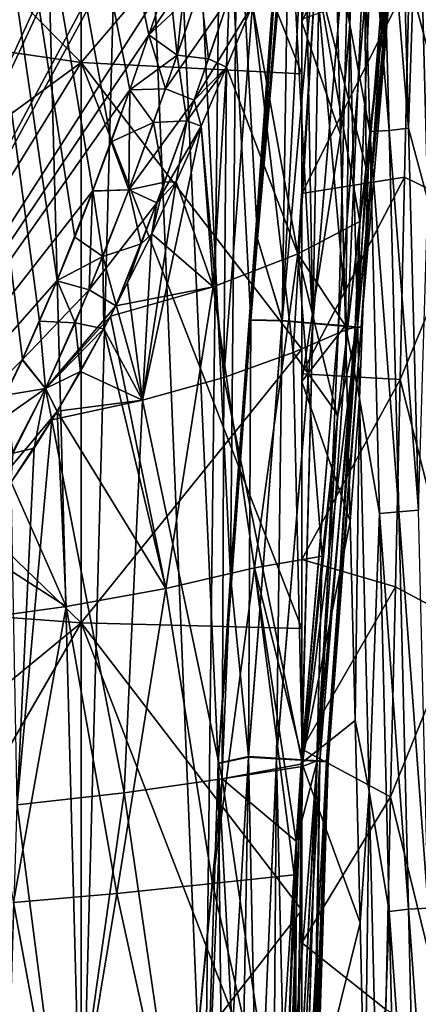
# Model space of a CAD drawing. Header units: metres. Extents: x -86 to 86, y -57 to 57.
# Tile 202 of 256: x 43.72 to 45.53, y 0.86 to 5.32. Entities that reach past the tile are written whole.
import ezdxf

# ---------------------------------------------------------------- set-up
doc = ezdxf.new("R2010")
doc.units = ezdxf.units.M
doc.layers.add('solid_125286', color=7, linetype='CONTINUOUS')

msp = doc.modelspace()

# ---------------------------------------------------------------- linework, layer by layer
at = {"layer": 'solid_125286'}
for points in [[(43, 37.5, 42.5), (44.558178, 0.000002, 42.5), (45, -37.5, 42.5)], [(43, -37.5, 42.5), (43, 37.5, 42.5), (45, -37.5, 42.5)], [(43, 37.5, 42.5), (44.619659, 1.947621, 42.5), (44.558178, 0.000002, 42.5)], [(43, 37.5, 42.5), (44.676979, 2.797586, 42.5), (44.619659, 1.947621, 42.5)], [(43, 37.5, 42.5), (44.768974, 3.95682, 42.5), (44.676979, 2.797586, 42.5)], [(43, 37.5, 42.5), (44.799034, 4.324551, 42.5), (44.768974, 3.95682, 42.5)], [(43, 37.5, 42.5), (44.940296, 5.937149, 42.5), (44.799034, 4.324551, 42.5)], [(43, -37.5, 71.5), (44.558178, -0.000002, 71.5), (45, 37.5, 71.5)], [(43, 37.5, 71.5), (43, -37.5, 71.5), (45, 37.5, 71.5)], [(44.558178, -0.000002, 71.5), (44.676979, 2.797564, 71.5), (45, 37.5, 71.5)], [(44.676979, 2.797564, 71.5), (45, 7.215435, 71.5), (45, 37.5, 71.5)], [(45, 8.891709, 44.5), (42.5, 24.999981, 44.5), (42.5, 2.561738, 44.5)], [(42.5, 13.75186, 69.5), (43.733025, 3.778624, 69.5), (43.655846, 3.61692, 69.5)], [(42.5, 13.75186, 69.5), (43.811012, 3.951718, 69.5), (43.733025, 3.778624, 69.5)], [(42.5, 13.75186, 69.5), (43.889984, 4.136539, 69.5), (43.811012, 3.951718, 69.5)], [(42.5, 13.75186, 69.5), (43.9701, 4.333346, 69.5), (43.889984, 4.136539, 69.5)], [(42.5, 13.75186, 69.5), (44.051628, 4.542701, 69.5), (43.9701, 4.333346, 69.5)], [(42.5, 13.75186, 69.5), (44.13475, 4.764927, 69.5), (44.051628, 4.542701, 69.5)], [(42.5, 13.75186, 69.5), (44.219654, 5.000417, 69.5), (44.13475, 4.764927, 69.5)], [(42.5, 13.75186, 69.5), (44.306767, 5.249773, 69.5), (44.219654, 5.000417, 69.5)], [(42.5, 13.75186, 69.5), (44.396141, 5.513064, 69.5), (44.306767, 5.249773, 69.5)], [(44.94072, 7.893453, 44.5), (45, 8.891709, 44.5), (42.5, 2.561738, 44.5)], [(44.924088, 7.75955, 44.5), (44.94072, 7.893453, 44.5), (42.5, 2.561738, 44.5)], [(44.748169, 6.768505, 44.5), (44.924088, 7.75955, 44.5), (42.5, 2.561738, 44.5)], [(44, 7.577132, 2.707185), (44, 5.124617, 1.874669), (42.5, 6.63057, 2.343263)], [(44, 5.124617, 40.125332), (44, 7.577132, 39.292816), (42.5, 5.34226, 40.065662)], [(44, 5.124617, 40.125332), (45, 6.295692, 38.714478), (44, 7.577132, 39.292816)], [(44, 7.577132, 2.707185), (45, 6.295692, 3.285522), (45, 5.072449, 2.89725)], [(44, 7.577132, 2.707185), (45, 5.072449, 2.89725), (44, 5.124617, 1.874669)], [(44.676979, 2.797564, 71.5), (44.769138, 3.958841, 71.5), (45, 7.215435, 71.5)], [(44.769138, 3.958841, 71.5), (44.799034, 4.324539, 71.5), (45, 7.215435, 71.5)], [(44.799034, 4.324539, 71.5), (44.984905, 6.595359, 71.5), (45, 7.215435, 71.5)], [(45.217808, 5.29701, 31.882963), (45.174236, 6.872949, 30.963057), (45.153557, 5.632493, 31.793036)], [(45.263691, 6.432731, 31.197147), (45.174236, 6.872949, 30.963057), (45.217808, 5.29701, 31.882963)], [(45, 5.309222, 32.308407), (45, 6.819194, 31.372925), (45, 6.295692, 38.714478)], [(45.131611, 6.43574, 31.33424), (45, 6.819194, 31.372925), (45, 5.309222, 32.308407)], [(44.715443, 6.629291, 44.5), (44.748169, 6.768505, 44.5), (42.5, 2.561738, 44.5)], [(44, 5.124617, 1.874669), (42.5, 5.34226, 1.934338), (42.5, 6.63057, 2.343263)], [(44.396141, 5.513064, 44.5), (44.715443, 6.629291, 44.5), (42.5, 2.561738, 44.5)], [(44.799034, 4.324539, 71.5), (44.940296, 5.937149, 71.5), (44.984905, 6.595359, 71.5)], [(45.153557, 5.632493, 31.793036), (45.131611, 6.43574, 31.33424), (45, 5.309222, 32.308407)], [(45.307644, 4.812109, 32.054855), (45.263691, 6.432731, 31.197147), (45.217808, 5.29701, 31.882963)], [(45.395618, 4.816664, 32.034367), (45.351662, 6.434258, 31.176128), (45.263691, 6.432731, 31.197147)], [(45.395618, 4.816664, 32.034367), (45.263691, 6.432731, 31.197147), (45.307644, 4.812109, 32.054855)], [(45.483776, 4.826975, 32.048512), (45.439819, 6.446635, 31.188524), (45.351662, 6.434258, 31.176128)], [(45.483776, 4.826975, 32.048512), (45.351662, 6.434258, 31.176128), (45.395618, 4.816664, 32.034367)], [(45.526382, 6.148447, 31.42581), (45.439819, 6.446635, 31.188524), (45.483776, 4.826975, 32.048512)], [(44, 5.124617, 40.125332), (45, 5.072449, 39.102749), (45, 6.295692, 38.714478)], [(45, 5.309222, 32.308407), (45, 6.295692, 38.714478), (45, 5.072449, 39.102749)], [(45, 5.320185, 9.961148), (45, 5.072449, 2.89725), (45, 6.295692, 3.285522)], [(45.486782, 5.498812, 8.999872), (45.80777, 6.232829, 9.3642), (45.765186, 4.458657, 8.575815)], [(45.570232, 4.500577, 32.236282), (45.526382, 6.148447, 31.42581), (45.483776, 4.826975, 32.048512)], [(45.570232, 4.500577, 32.236282), (45.593307, 5.779072, 31.715244), (45.526382, 6.148447, 31.42581)], [(44.910156, 3.953012, 42.520142), (44.799034, 4.324551, 42.5), (44.940296, 5.937149, 42.5)], [(44.910313, 3.955001, 71.479866), (44.940296, 5.937149, 71.5), (44.799034, 4.324539, 71.5)], [(45.013401, 5.930797, 42.505413), (44.910156, 3.953012, 42.520142), (44.940296, 5.937149, 42.5)], [(45.049164, 3.943332, 71.414375), (44.940296, 5.937149, 71.5), (44.910313, 3.955001, 71.479866)], [(45.013248, 5.930809, 71.494606), (44.940296, 5.937149, 71.5), (45.049164, 3.943332, 71.414375)], [(45.013401, 5.930797, 42.505413), (45.085335, 5.924545, 42.521664), (44.910156, 3.953012, 42.520142)], [(45.085335, 5.924545, 42.521664), (45.049019, 3.941344, 42.58564), (44.910156, 3.953012, 42.520142)], [(45.085236, 5.924554, 71.478363), (45.013248, 5.930809, 71.494606), (45.049164, 3.943332, 71.414375)], [(45.085335, 5.924545, 42.521664), (45.217842, 5.91303, 42.584805), (45.049019, 3.941344, 42.58564)], [(45.217842, 5.91303, 42.584805), (45.16605, 3.931511, 42.6964), (45.049019, 3.941344, 42.58564)], [(45.217876, 5.913029, 71.415169), (45.085236, 5.924554, 71.478363), (45.049164, 3.943332, 71.414375)], [(45.217876, 5.913029, 71.415169), (45.049164, 3.943332, 71.414375), (45.166191, 3.933498, 71.303635)], [(45.217842, 5.91303, 42.584805), (45.326149, 5.903618, 42.683784), (45.16605, 3.931511, 42.6964)], [(45.326149, 5.903618, 42.683784), (45.241623, 3.925162, 42.838253), (45.16605, 3.931511, 42.6964)], [(45.326149, 5.903621, 71.316216), (45.217876, 5.913029, 71.415169), (45.166191, 3.933498, 71.303635)], [(45.326149, 5.903621, 71.316216), (45.166191, 3.933498, 71.303635), (45.241772, 3.927147, 71.161812)], [(45.437695, 5.893929, 70.97303), (45.206177, 3.9161, 70.759842), (45.291843, 4.653975, 70.806816)], [(45.437695, 5.893929, 70.97303), (45.252617, 3.926235, 70.874443), (45.206177, 3.9161, 70.759842)], [(45.326149, 5.903618, 42.683784), (45.401001, 5.897113, 42.809875), (45.241623, 3.925162, 42.838253)], [(45.401001, 5.897113, 42.809875), (45.268276, 3.922922, 42.988281), (45.241623, 3.925162, 42.838253)], [(45.40102, 5.897115, 71.190079), (45.326149, 5.903621, 71.316216), (45.241772, 3.927147, 71.161812)], [(45.40102, 5.897115, 71.190079), (45.241772, 3.927147, 71.161812), (45.268444, 3.924905, 71.01181)], [(45.428352, 5.894737, 43.099998), (45.290855, 4.645101, 43.193707), (45.252422, 3.924255, 43.125664)], [(45.437683, 5.893926, 43.027157), (45.428352, 5.894737, 43.099998), (45.252422, 3.924255, 43.125664)], [(45.436207, 5.894054, 42.952946), (45.252422, 3.924255, 43.125664), (45.268276, 3.922922, 42.988281)], [(45.436207, 5.894054, 42.952946), (45.437683, 5.893926, 43.027157), (45.252422, 3.924255, 43.125664)], [(45.436199, 5.894059, 71.047157), (45.268444, 3.924905, 71.01181), (45.252617, 3.926235, 70.874443)], [(45.437695, 5.893929, 70.97303), (45.436199, 5.894059, 71.047157), (45.252617, 3.926235, 70.874443)], [(45.401001, 5.897113, 42.809875), (45.436207, 5.894054, 42.952946), (45.268276, 3.922922, 42.988281)], [(45.436199, 5.894059, 71.047157), (45.40102, 5.897115, 71.190079), (45.268444, 3.924905, 71.01181)], [(45.283073, 5.711741, 70.46891), (45.428352, 5.894737, 70.900002), (45.291843, 4.653975, 70.806816)], [(45.283073, 5.711731, 43.531082), (45.290855, 4.645101, 43.193707), (45.428352, 5.894737, 43.099998)], [(45.437695, 5.893929, 70.97303), (45.291843, 4.653975, 70.806816), (45.428352, 5.894737, 70.900002)], [(45.063438, 5.540625, 70.065277), (45.283073, 5.711741, 70.46891), (45.206177, 3.9161, 70.759842)], [(45.283073, 5.711731, 43.531082), (45.063438, 5.540614, 43.934715), (45.290855, 4.645101, 43.193707)], [(45.283073, 5.711741, 70.46891), (45.291843, 4.653975, 70.806816), (45.206177, 3.9161, 70.759842)], [(45.175507, 4.796575, 32.189884), (45.153557, 5.632493, 31.793036), (45, 5.309222, 32.308407)], [(45.217808, 5.29701, 31.882963), (45.153557, 5.632493, 31.793036), (45.175507, 4.796575, 32.189884)], [(45.063438, 5.540625, 70.065277), (44.961014, 3.809578, 70.398758), (44.775368, 5.385839, 69.699997)], [(44.981365, 4.256886, 43.665607), (45.063438, 5.540614, 43.934715), (44.775368, 5.385839, 44.299999)], [(45.063438, 5.540625, 70.065277), (45.206177, 3.9161, 70.759842), (44.961014, 3.809578, 70.398758)], [(44.981365, 4.256886, 43.665607), (45.262585, 4.403112, 43.210503), (45.063438, 5.540614, 43.934715)], [(45.063438, 5.540614, 43.934715), (45.262585, 4.403112, 43.210503), (45.290855, 4.645101, 43.193707)], [(44.306656, 5.249444, 44.5), (44.396141, 5.513064, 44.5), (42.5, 2.561738, 44.5)], [(44.468929, 5.488645, 44.494072), (44.396141, 5.513064, 44.5), (44.306656, 5.249444, 44.5)], [(44.539238, 5.465058, 44.476673), (44.468929, 5.488645, 44.494072), (44.306656, 5.249444, 44.5)], [(44.434772, 5.15819, 69.523315), (44.306767, 5.249773, 69.5), (44.396141, 5.513064, 69.5)], [(44.434772, 5.15819, 69.523315), (44.396141, 5.513064, 69.5), (44.46899, 5.488624, 69.505943)], [(44.434772, 5.15819, 69.523315), (44.46899, 5.488624, 69.505943), (44.539223, 5.465062, 69.523323)], [(45.486782, 5.498812, 8.999872), (45, 4.531068, 9.571725), (45, 5.320185, 9.961148)], [(45.465733, 4.605287, 8.629416), (45, 4.531068, 9.571725), (45.486782, 5.498812, 8.999872)], [(45.465733, 4.605287, 8.629416), (45.486782, 5.498812, 8.999872), (45.765186, 4.458657, 8.575815)], [(44.381367, 5.005093, 44.476685), (44.539238, 5.465058, 44.476673), (44.306656, 5.249444, 44.5)], [(44.539238, 5.465058, 44.476673), (44.381367, 5.005093, 44.476685), (44.670895, 5.42089, 44.407452)], [(44.576717, 5.140263, 69.593353), (44.434772, 5.15819, 69.523315), (44.539223, 5.465062, 69.523323)], [(44.576717, 5.140263, 69.593353), (44.539223, 5.465062, 69.523323), (44.670895, 5.420888, 69.592552)], [(44.670895, 5.42089, 44.407452), (44.381367, 5.005093, 44.476685), (44.511723, 4.953698, 44.406643)], [(44.670895, 5.42089, 44.407452), (44.511723, 4.953698, 44.406643), (44.775368, 5.385839, 44.299999)], [(44.658031, 5.102743, 69.675079), (44.576717, 5.140263, 69.593353), (44.670895, 5.420888, 69.592552)], [(44.658031, 5.102743, 69.675079), (44.670895, 5.420888, 69.592552), (44.775368, 5.385839, 69.699997)], [(44.511723, 4.953698, 44.406643), (44.65797, 5.102591, 44.324932), (44.775368, 5.385839, 44.299999)], [(44.645809, 3.696684, 70.064552), (44.658031, 5.102743, 69.675079), (44.775368, 5.385839, 69.699997)], [(44.645809, 3.696684, 70.064552), (44.775368, 5.385839, 69.699997), (44.961014, 3.809578, 70.398758)], [(44.981365, 4.256886, 43.665607), (44.775368, 5.385839, 44.299999), (44.65797, 5.102591, 44.324932)], [(44, 5.124617, 1.874669), (42.5, 4.028228, 1.614098), (42.5, 5.34226, 1.934338)], [(44, 5.124617, 40.125332), (42.5, 5.34226, 40.065662), (42.5, 4.028228, 40.385902)], [(45, 5.320185, 9.961148), (45, 4.531068, 9.571725), (45, 5.072449, 2.89725)], [(45, 5.309222, 32.308407), (45, 5.072449, 39.102749), (45, 3.824782, 39.406815)], [(45, 3.678501, 33.0215), (45, 5.309222, 32.308407), (45, 3.824782, 39.406815)], [(45.175507, 4.796575, 32.189884), (45, 5.309222, 32.308407), (45, 3.678501, 33.0215)], [(45.217808, 5.29701, 31.882963), (45.175507, 4.796575, 32.189884), (45.19746, 3.932997, 32.521954)], [(45.261379, 3.600956, 32.555786), (45.217808, 5.29701, 31.882963), (45.19746, 3.932997, 32.521954)], [(45.307644, 4.812109, 32.054855), (45.217808, 5.29701, 31.882963), (45.261379, 3.600956, 32.555786)], [(44.21944, 4.999814, 44.5), (44.306656, 5.249444, 44.5), (42.5, 2.561738, 44.5)], [(44.381367, 5.005093, 44.476685), (44.306656, 5.249444, 44.5), (44.21944, 4.999814, 44.5)], [(44.434772, 5.15819, 69.523315), (44.219654, 5.000417, 69.5), (44.306767, 5.249773, 69.5)], [(44.434772, 5.15819, 69.523315), (44.327015, 4.852286, 69.523315), (44.219654, 5.000417, 69.5)], [(44.478668, 4.860453, 69.593353), (44.327015, 4.852286, 69.523315), (44.434772, 5.15819, 69.523315)], [(44.576717, 5.140263, 69.593353), (44.478668, 4.860453, 69.593353), (44.434772, 5.15819, 69.523315)], [(44.658031, 5.102743, 69.675079), (44.478668, 4.860453, 69.593353), (44.576717, 5.140263, 69.593353)], [(44, 5.124617, 1.874669), (44, 2.584419, 1.369392), (42.5, 4.028228, 1.614098)], [(44, 5.124617, 40.125332), (42.5, 4.028228, 40.385902), (42.5, 2.695934, 40.615566)], [(44, 2.584419, 40.630608), (44, 5.124617, 40.125332), (42.5, 2.695934, 40.615566)], [(44, 5.124617, 40.125332), (45, 3.824782, 39.406815), (45, 5.072449, 39.102749)], [(44, 2.584419, 40.630608), (45, 3.824782, 39.406815), (44, 5.124617, 40.125332)], [(44, 5.124617, 1.874669), (45, 5.072449, 2.89725), (45, 3.824782, 2.593184)], [(44, 5.124617, 1.874669), (45, 3.824782, 2.593184), (45, 2.559776, 2.37512)], [(44, 5.124617, 1.874669), (45, 2.559776, 2.37512), (44, 2.584419, 1.369392)], [(44.658031, 5.102743, 69.675079), (44.542889, 4.835419, 69.652832), (44.478668, 4.860453, 69.593353)], [(44.511723, 4.953698, 44.406643), (44.54277, 4.835149, 44.347187), (44.65797, 5.102591, 44.324932)], [(44.597721, 4.107849, 44.076885), (44.65797, 5.102591, 44.324932), (44.54277, 4.835149, 44.347187)], [(44.645809, 3.696684, 70.064552), (44.542889, 4.835419, 69.652832), (44.658031, 5.102743, 69.675079)], [(44.597721, 4.107849, 44.076885), (44.981365, 4.256886, 43.665607), (44.65797, 5.102591, 44.324932)], [(45, 4.531068, 9.571725), (45, 3.824782, 2.593184), (45, 5.072449, 2.89725)], [(44.05125, 4.541706, 44.5), (44.21944, 4.999814, 44.5), (42.5, 2.561738, 44.5)], [(44.214924, 4.547689, 44.476685), (44.21944, 4.999814, 44.5), (44.05125, 4.541706, 44.5)], [(44.327015, 4.852286, 69.523315), (44.13475, 4.764927, 69.5), (44.219654, 5.000417, 69.5)], [(44.214924, 4.547689, 44.476685), (44.381367, 5.005093, 44.476685), (44.21944, 4.999814, 44.5)], [(44.511723, 4.953698, 44.406643), (44.381367, 5.005093, 44.476685), (44.214924, 4.547689, 44.476685)], [(44.511723, 4.953698, 44.406643), (44.214924, 4.547689, 44.476685), (44.342255, 4.488511, 44.406643)], [(44.511723, 4.953698, 44.406643), (44.342255, 4.488511, 44.406643), (44.54277, 4.835149, 44.347187)], [(44.327015, 4.852286, 69.523315), (44.214928, 4.547695, 69.523315), (44.13475, 4.764927, 69.5)], [(44.377048, 4.5813, 69.593353), (44.214928, 4.547695, 69.523315), (44.327015, 4.852286, 69.523315)], [(44.276661, 3.594317, 69.781609), (44.430187, 4.583986, 69.633217), (44.542889, 4.835419, 69.652832)], [(44.276661, 3.594317, 69.781609), (44.542889, 4.835419, 69.652832), (44.645809, 3.696684, 70.064552)], [(44.478668, 4.860453, 69.593353), (44.377048, 4.5813, 69.593353), (44.327015, 4.852286, 69.523315)], [(44.342255, 4.488511, 44.406643), (44.430027, 4.583633, 44.36681), (44.54277, 4.835149, 44.347187)], [(44.430187, 4.583986, 69.633217), (44.377048, 4.5813, 69.593353), (44.478668, 4.860453, 69.593353)], [(44.597721, 4.107849, 44.076885), (44.54277, 4.835149, 44.347187), (44.430027, 4.583633, 44.36681)], [(44.542889, 4.835419, 69.652832), (44.430187, 4.583986, 69.633217), (44.478668, 4.860453, 69.593353)], [(45.527737, 3.095699, 32.652657), (45.483776, 4.826975, 32.048512), (45.395618, 4.816664, 32.034367)], [(45.570232, 4.500577, 32.236282), (45.483776, 4.826975, 32.048512), (45.527737, 3.095699, 32.652657)], [(45.19746, 3.932997, 32.521954), (45.175507, 4.796575, 32.189884), (45, 3.678501, 33.0215)], [(45.351601, 3.08023, 32.656616), (45.307644, 4.812109, 32.054855), (45.261379, 3.600956, 32.555786)], [(45.439575, 3.087697, 32.6371), (45.395618, 4.816664, 32.034367), (45.307644, 4.812109, 32.054855)], [(45.439575, 3.087697, 32.6371), (45.307644, 4.812109, 32.054855), (45.351601, 3.08023, 32.656616)], [(45.527737, 3.095699, 32.652657), (45.395618, 4.816664, 32.034367), (45.439575, 3.087697, 32.6371)], [(44.214928, 4.547695, 69.523315), (44.051628, 4.542701, 69.5), (44.13475, 4.764927, 69.5)], [(45.290855, 4.645101, 43.193707), (45.262585, 4.403112, 43.210503), (45.252422, 3.924255, 43.125664)], [(45.465733, 4.605287, 8.629416), (45, 3.712727, 9.238861), (45, 4.531068, 9.571725)], [(45.444664, 3.687032, 8.325388), (45, 3.712727, 9.238861), (45.465733, 4.605287, 8.629416)], [(45.444664, 3.687032, 8.325388), (45.465733, 4.605287, 8.629416), (45.765186, 4.458657, 8.575815)], [(44.377048, 4.5813, 69.593353), (44.270916, 4.30304, 69.593353), (44.214928, 4.547695, 69.523315)], [(44.319283, 4.347527, 69.615692), (44.270916, 4.30304, 69.593353), (44.377048, 4.5813, 69.593353)], [(44.276661, 3.594317, 69.781609), (44.319283, 4.347527, 69.615692), (44.430187, 4.583986, 69.633217)], [(44.342255, 4.488511, 44.406643), (44.31908, 4.347121, 44.384342), (44.430027, 4.583633, 44.36681)], [(44.597721, 4.107849, 44.076885), (44.430027, 4.583633, 44.36681), (44.31908, 4.347121, 44.384342)], [(44.430187, 4.583986, 69.633217), (44.319283, 4.347527, 69.615692), (44.377048, 4.5813, 69.593353)], [(43.889477, 4.135328, 44.5), (44.05125, 4.541706, 44.5), (42.5, 2.561738, 44.5)], [(44.035839, 4.09427, 44.476685), (44.05125, 4.541706, 44.5), (43.889477, 4.135328, 44.5)], [(44.097256, 4.244859, 69.523315), (43.9701, 4.333346, 69.5), (44.051628, 4.542701, 69.5)], [(44.035839, 4.09427, 44.476685), (44.214924, 4.547689, 44.476685), (44.05125, 4.541706, 44.5)], [(44.342255, 4.488511, 44.406643), (44.214924, 4.547689, 44.476685), (44.035839, 4.09427, 44.476685)], [(44.214928, 4.547695, 69.523315), (44.097256, 4.244859, 69.523315), (44.051628, 4.542701, 69.5)], [(44.270916, 4.30304, 69.593353), (44.097256, 4.244859, 69.523315), (44.214928, 4.547695, 69.523315)], [(45, 4.531068, 9.571725), (45, 3.712727, 9.238861), (45, 3.824782, 2.593184)], [(44.342255, 4.488511, 44.406643), (44.035839, 4.09427, 44.476685), (44.156719, 4.021419, 44.406952)], [(44.342255, 4.488511, 44.406643), (44.156719, 4.021419, 44.406952), (44.31908, 4.347121, 44.384342)], [(45.444664, 3.687032, 8.325388), (45.765186, 4.458657, 8.575815), (45.722828, 2.588033, 8.056195)], [(44.981365, 4.256886, 43.665607), (45.206318, 3.917705, 43.24015), (45.262585, 4.403112, 43.210503)], [(45.262585, 4.403112, 43.210503), (45.206318, 3.917705, 43.24015), (45.252422, 3.924255, 43.125664)], [(44.097256, 4.244859, 69.523315), (43.889984, 4.136539, 69.5), (43.9701, 4.333346, 69.5)], [(44.597721, 4.107849, 44.076885), (44.31908, 4.347121, 44.384342), (44.156719, 4.021419, 44.406952)], [(44.319283, 4.347527, 69.615692), (44.210125, 4.125772, 69.600113), (44.270916, 4.30304, 69.593353)], [(44.276661, 3.594317, 69.781609), (44.210125, 4.125772, 69.600113), (44.319283, 4.347527, 69.615692)], [(44.270916, 4.30304, 69.593353), (44.158283, 4.02442, 69.593254), (44.097256, 4.244859, 69.523315)], [(44.210125, 4.125772, 69.600113), (44.158283, 4.02442, 69.593254), (44.270916, 4.30304, 69.593353)], [(44.910156, 3.953012, 42.520142), (44.768974, 3.95682, 42.5), (44.799034, 4.324551, 42.5)], [(44.910313, 3.955001, 71.479866), (44.799034, 4.324539, 71.5), (44.769138, 3.958841, 71.5)], [(44.097256, 4.244859, 69.523315), (43.972389, 3.94438, 69.523315), (43.889984, 4.136539, 69.5)], [(44.102428, 3.91811, 69.58625), (43.972389, 3.94438, 69.523315), (44.097256, 4.244859, 69.523315)], [(44.158283, 4.02442, 69.593254), (44.102428, 3.91811, 69.58625), (44.097256, 4.244859, 69.523315)], [(44.784424, 2.833745, 43.651123), (44.981365, 4.256886, 43.665607), (44.597721, 4.107849, 44.076885)], [(44.784424, 2.833745, 43.651123), (45.092323, 2.88726, 43.289822), (44.981365, 4.256886, 43.665607)], [(44.981365, 4.256886, 43.665607), (45.092323, 2.88726, 43.289822), (45.161201, 3.51744, 43.260738)], [(44.981365, 4.256886, 43.665607), (45.161201, 3.51744, 43.260738), (45.206318, 3.917705, 43.24015)], [(43.732441, 3.777359, 44.5), (43.889477, 4.135328, 44.5), (42.5, 2.561738, 44.5)], [(44.035839, 4.09427, 44.476685), (43.889477, 4.135328, 44.5), (43.732441, 3.777359, 44.5)], [(43.972389, 3.94438, 69.523315), (43.811012, 3.951718, 69.5), (43.889984, 4.136539, 69.5)], [(44.597721, 4.107849, 44.076885), (44.156719, 4.021419, 44.406952), (44.132473, 3.974936, 44.410034)], [(44.383312, 2.740478, 43.981403), (44.597721, 4.107849, 44.076885), (44.132473, 3.974936, 44.410034)], [(44.276661, 3.594317, 69.781609), (44.158283, 4.02442, 69.593254), (44.210125, 4.125772, 69.600113)], [(44.383312, 2.740478, 43.981403), (44.784424, 2.833745, 43.651123), (44.597721, 4.107849, 44.076885)], [(43.838043, 3.647144, 44.476685), (44.035839, 4.09427, 44.476685), (43.732441, 3.777359, 44.5)], [(44.156719, 4.021419, 44.406952), (44.035839, 4.09427, 44.476685), (43.838043, 3.647144, 44.476685)], [(44, 2.584419, 1.369392), (42.5, 2.695934, 1.384435), (42.5, 4.028228, 1.614098)], [(44.132473, 3.974936, 44.410034), (44.156719, 4.021419, 44.406952), (43.838043, 3.647144, 44.476685)], [(44.276661, 3.594317, 69.781609), (44.102428, 3.91811, 69.58625), (44.158283, 4.02442, 69.593254)], [(44.102184, 3.917677, 44.41378), (44.132473, 3.974936, 44.410034), (43.838043, 3.647144, 44.476685)], [(44.383312, 2.740478, 43.981403), (44.132473, 3.974936, 44.410034), (44.102184, 3.917677, 44.41378)], [(43.838047, 3.647149, 69.523315), (43.733025, 3.778624, 69.5), (43.811012, 3.951718, 69.5)], [(43.972389, 3.94438, 69.523315), (43.838047, 3.647149, 69.523315), (43.811012, 3.951718, 69.5)], [(43.995926, 3.724113, 69.573936), (43.838047, 3.647149, 69.523315), (43.972389, 3.94438, 69.523315)], [(44.102428, 3.91811, 69.58625), (43.995926, 3.724113, 69.573936), (43.972389, 3.94438, 69.523315)], [(44.768974, 3.95682, 42.5), (44.619659, 1.947621, 42.5), (44.676979, 2.797586, 42.5)], [(44.757511, 1.976776, 42.518703), (44.619659, 1.947621, 42.5), (44.768974, 3.95682, 42.5)], [(44.75761, 1.97878, 71.4813), (44.769138, 3.958841, 71.5), (44.676979, 2.797564, 71.5)], [(44.910156, 3.953012, 42.520142), (44.757511, 1.976776, 42.518703), (44.768974, 3.95682, 42.5)], [(44.910156, 3.953012, 42.520142), (44.884415, 1.969187, 42.574512), (44.757511, 1.976776, 42.518703)], [(44.910313, 3.955001, 71.479866), (44.769138, 3.958841, 71.5), (44.75761, 1.97878, 71.4813)], [(44.910313, 3.955001, 71.479866), (44.75761, 1.97878, 71.4813), (44.884514, 1.971187, 71.425499)], [(44.910156, 3.953012, 42.520142), (45.049019, 3.941344, 42.58564), (44.884415, 1.969187, 42.574512)], [(45.049019, 3.941344, 42.58564), (44.99884, 1.962344, 42.671829), (44.884415, 1.969187, 42.574512)], [(45.049164, 3.943332, 71.414375), (44.910313, 3.955001, 71.479866), (44.884514, 1.971187, 71.425499)], [(45.049164, 3.943332, 71.414375), (44.884514, 1.971187, 71.425499), (44.99894, 1.964341, 71.328194)], [(45.049019, 3.941344, 42.58564), (45.16605, 3.931511, 42.6964), (44.99884, 1.962344, 42.671829)], [(45.16605, 3.931511, 42.6964), (45.08147, 1.957402, 42.80407), (44.99884, 1.962344, 42.671829)], [(45.166191, 3.933498, 71.303635), (45.049164, 3.943332, 71.414375), (44.99894, 1.964341, 71.328194)], [(45.166191, 3.933498, 71.303635), (44.99894, 1.964341, 71.328194), (45.081573, 1.959396, 71.195961)], [(45.21941, 3.046586, 32.787117), (45.19746, 3.932997, 32.521954), (45, 3.678501, 33.0215)], [(45.16605, 3.931511, 42.6964), (45.241623, 3.925162, 42.838253), (45.08147, 1.957402, 42.80407)], [(45.241772, 3.927147, 71.161812), (45.166191, 3.933498, 71.303635), (45.081573, 1.959396, 71.195961)], [(45.241772, 3.927147, 71.161812), (45.081573, 1.959396, 71.195961), (45.119354, 1.957136, 71.046364)], [(45.268444, 3.924905, 71.01181), (45.241772, 3.927147, 71.161812), (45.119354, 1.957136, 71.046364)], [(45.261379, 3.600956, 32.555786), (45.19746, 3.932997, 32.521954), (45.21941, 3.046586, 32.787117)], [(43.890263, 3.543239, 44.437004), (44.102184, 3.917677, 44.41378), (43.838043, 3.647144, 44.476685)], [(44.383312, 2.740478, 43.981403), (44.102184, 3.917677, 44.41378), (43.890263, 3.543239, 44.437004)], [(44.276661, 3.594317, 69.781609), (43.995926, 3.724113, 69.573936), (44.102428, 3.91811, 69.58625)], [(44.961014, 3.809578, 70.398758), (45.206177, 3.9161, 70.759842), (45.162422, 3.528102, 70.739838)], [(45.252617, 3.926235, 70.874443), (45.001877, 1.934605, 70.677292), (45.002823, 1.945732, 70.677628)], [(45.252617, 3.926235, 70.874443), (45.068474, 1.96018, 70.775711), (45.001877, 1.934605, 70.677292)], [(45.252617, 3.926235, 70.874443), (45.002823, 1.945732, 70.677628), (45.162422, 3.528102, 70.739838)], [(45.252422, 3.924255, 43.125664), (45.068325, 1.958188, 43.224346), (45.111462, 1.955608, 43.099224)], [(45.252422, 3.924255, 43.125664), (45.206318, 3.917705, 43.24015), (45.068325, 1.958188, 43.224346)], [(45.206318, 3.917705, 43.24015), (45.161201, 3.51744, 43.260738), (45.068325, 1.958188, 43.224346)], [(45.252617, 3.926235, 70.874443), (45.111591, 1.9576, 70.900833), (45.068474, 1.96018, 70.775711)], [(45.241623, 3.925162, 42.838253), (45.119244, 1.955143, 42.953682), (45.08147, 1.957402, 42.80407)], [(45.268276, 3.922922, 42.988281), (45.252422, 3.924255, 43.125664), (45.111462, 1.955608, 43.099224)], [(45.268276, 3.922922, 42.988281), (45.111462, 1.955608, 43.099224), (45.119244, 1.955143, 42.953682)], [(45.252617, 3.926235, 70.874443), (45.268444, 3.924905, 71.01181), (45.111591, 1.9576, 70.900833)], [(45.268444, 3.924905, 71.01181), (45.119354, 1.957136, 71.046364), (45.111591, 1.9576, 70.900833)], [(45.241623, 3.925162, 42.838253), (45.268276, 3.922922, 42.988281), (45.119244, 1.955143, 42.953682)], [(45.252617, 3.926235, 70.874443), (45.162422, 3.528102, 70.739838), (45.206177, 3.9161, 70.759842)], [(44, 2.584419, 40.630608), (45, 2.559776, 39.624882), (45, 3.824782, 39.406815)], [(44.645809, 3.696684, 70.064552), (44.961014, 3.809578, 70.398758), (45.002823, 1.945732, 70.677628)], [(44.961014, 3.809578, 70.398758), (45.162422, 3.528102, 70.739838), (45.002823, 1.945732, 70.677628)], [(45, 3.678501, 33.0215), (45, 3.824782, 39.406815), (45, 2.559776, 39.624882)], [(45, 2.872436, 8.965113), (45, 2.559776, 2.37512), (45, 3.824782, 2.593184)], [(45, 3.712727, 9.238861), (45, 2.872436, 8.965113), (45, 3.824782, 2.593184)], [(43.578583, 3.465128, 44.5), (43.732441, 3.777359, 44.5), (42.5, 2.561738, 44.5)], [(43.838043, 3.647144, 44.476685), (43.732441, 3.777359, 44.5), (43.578583, 3.465128, 44.5)], [(43.838047, 3.647149, 69.523315), (43.655846, 3.61692, 69.5), (43.733025, 3.778624, 69.5)], [(43.995926, 3.724113, 69.573936), (43.890491, 3.543612, 69.563026), (43.838047, 3.647149, 69.523315)], [(44.276661, 3.594317, 69.781609), (43.890491, 3.543612, 69.563026), (43.995926, 3.724113, 69.573936)], [(45.444664, 3.687032, 8.325388), (45, 2.872436, 8.965113), (45, 3.712727, 9.238861)], [(44.276661, 3.594317, 69.781609), (44.645809, 3.696684, 70.064552), (44.638584, 1.878898, 70.319786)], [(44.645809, 3.696684, 70.064552), (45.002823, 1.945732, 70.677628), (44.638584, 1.878898, 70.319786)], [(45.423473, 2.748977, 8.089418), (45, 2.872436, 8.965113), (45.444664, 3.687032, 8.325388)], [(45, 1.951093, 33.49881), (45, 3.678501, 33.0215), (45, 2.559776, 39.624882)], [(45.21941, 3.046586, 32.787117), (45, 3.678501, 33.0215), (45, 1.951093, 33.49881)], [(45.423473, 2.748977, 8.089418), (45.444664, 3.687032, 8.325388), (45.722828, 2.588033, 8.056195)], [(43.610474, 3.210857, 44.476685), (43.838043, 3.647144, 44.476685), (43.578583, 3.465128, 44.5)], [(43.890263, 3.543239, 44.437004), (43.838043, 3.647144, 44.476685), (43.610474, 3.210857, 44.476685)], [(43.838047, 3.647149, 69.523315), (43.69072, 3.354616, 69.523315), (43.655846, 3.61692, 69.5)], [(43.785713, 3.376228, 69.553345), (43.69072, 3.354616, 69.523315), (43.838047, 3.647149, 69.523315)], [(43.867126, 3.50523, 69.560768), (43.785713, 3.376228, 69.553345), (43.838047, 3.647149, 69.523315)], [(43.890491, 3.543612, 69.563026), (43.867126, 3.50523, 69.560768), (43.838047, 3.647149, 69.523315)], [(44.276661, 3.594317, 69.781609), (43.867126, 3.50523, 69.560768), (43.890491, 3.543612, 69.563026)], [(44.276661, 3.594317, 69.781609), (44.194275, 1.814785, 70.016357), (43.867126, 3.50523, 69.560768)], [(44.276661, 3.594317, 69.781609), (44.638584, 1.878898, 70.319786), (44.194275, 1.814785, 70.016357)], [(45.261379, 3.600956, 32.555786), (45.21941, 3.046586, 32.787117), (45.241364, 2.142432, 32.984318)], [(45.304955, 1.822793, 32.965477), (45.261379, 3.600956, 32.555786), (45.241364, 2.142432, 32.984318)], [(45.351601, 3.08023, 32.656616), (45.261379, 3.600956, 32.555786), (45.304955, 1.822793, 32.965477)], [(43.681347, 3.221871, 44.455196), (43.890263, 3.543239, 44.437004), (43.610474, 3.210857, 44.476685)], [(43.931007, 2.659145, 44.235626), (43.890263, 3.543239, 44.437004), (43.681347, 3.221871, 44.455196)], [(43.931007, 2.659145, 44.235626), (44.383312, 2.740478, 43.981403), (43.890263, 3.543239, 44.437004)], [(43.7089, 1.76011, 69.800056), (43.785713, 3.376228, 69.553345), (43.867126, 3.50523, 69.560768)], [(44.194275, 1.814785, 70.016357), (43.7089, 1.76011, 69.800056), (43.867126, 3.50523, 69.560768)], [(45.161201, 3.51744, 43.260738), (45.092323, 2.88726, 43.289822), (45.068325, 1.958188, 43.224346)], [(43.785713, 3.376228, 69.553345), (43.681473, 3.222038, 69.544815), (43.69072, 3.354616, 69.523315)], [(43.7089, 1.76011, 69.800056), (43.681473, 3.222038, 69.544815), (43.785713, 3.376228, 69.553345)], [(43.931007, 2.659145, 44.235626), (43.681347, 3.221871, 44.455196), (43.473816, 2.953518, 44.469109)], [(45.395554, 1.276977, 32.988853), (45.351601, 3.08023, 32.656616), (45.304955, 1.822793, 32.965477)], [(45.483536, 1.287166, 32.970703), (45.439575, 3.087697, 32.6371), (45.351601, 3.08023, 32.656616)], [(45.483536, 1.287166, 32.970703), (45.351601, 3.08023, 32.656616), (45.395554, 1.276977, 32.988853)], [(45.571697, 1.29267, 32.987297), (45.527737, 3.095699, 32.652657), (45.439575, 3.087697, 32.6371)], [(45.571697, 1.29267, 32.987297), (45.439575, 3.087697, 32.6371), (45.483536, 1.287166, 32.970703)], [(45.241364, 2.142432, 32.984318), (45.21941, 3.046586, 32.787117), (45, 1.951093, 33.49881)], [(43.449657, 2.592941, 44.405251), (43.931007, 2.659145, 44.235626), (43.473816, 2.953518, 44.469109)], [(44.784424, 2.833745, 43.651123), (45.004131, 1.960815, 43.321888), (45.092323, 2.88726, 43.289822)], [(45, 2.872436, 8.965113), (45, 2.012648, 8.751586), (45, 2.559776, 2.37512)], [(45.423473, 2.748977, 8.089418), (45, 2.012648, 8.751586), (45, 2.872436, 8.965113)], [(45.092323, 2.88726, 43.289822), (45.004131, 1.960815, 43.321888), (45.068325, 1.958188, 43.224346)], [(44.594944, 1.404376, 43.679016), (44.784424, 2.833745, 43.651123), (44.383312, 2.740478, 43.981403)], [(44.594944, 1.404376, 43.679016), (44.965103, 1.443975, 43.334797), (44.784424, 2.833745, 43.651123)], [(44.784424, 2.833745, 43.651123), (44.965103, 1.443975, 43.334797), (44.97477, 1.586387, 43.33181)], [(44.784424, 2.833745, 43.651123), (44.97477, 1.586387, 43.33181), (45.004131, 1.960815, 43.321888)], [(44.558178, -0.000002, 71.5), (44.619774, 1.949677, 71.5), (44.676979, 2.797564, 71.5)], [(44.75761, 1.97878, 71.4813), (44.676979, 2.797564, 71.5), (44.619774, 1.949677, 71.5)], [(44.161575, 1.358015, 43.960781), (44.383312, 2.740478, 43.981403), (43.931007, 2.659145, 44.235626)], [(44.161575, 1.358015, 43.960781), (44.594944, 1.404376, 43.679016), (44.383312, 2.740478, 43.981403)], [(45.402157, 1.796165, 7.922776), (45, 2.012648, 8.751586), (45.423473, 2.748977, 8.089418)], [(45.402157, 1.796165, 7.922776), (45.423473, 2.748977, 8.089418), (45.722828, 2.588033, 8.056195)], [(44, 2.584419, 1.369392), (42.5, 1.352058, 1.246236), (42.5, 2.695934, 1.384435)], [(44, 2.584419, 40.630608), (42.5, 2.695934, 40.615566), (42.5, 1.352058, 40.753765)], [(43.69323, 1.31827, 44.161228), (43.931007, 2.659145, 44.235626), (43.449657, 2.592941, 44.405251)], [(43.69323, 1.31827, 44.161228), (44.161575, 1.358015, 43.960781), (43.931007, 2.659145, 44.235626)], [(45.402157, 1.796165, 7.922776), (45.722828, 2.588033, 8.056195), (45.680126, 0.661421, 7.816582)], [(44, 2.584419, 40.630608), (42.5, 1.352058, 40.753765), (42.5, 0, 40.799999)], [(44, 2.584419, 40.630608), (42.5, 0, 40.799999), (44, 0, 40.799999)], [(44, 2.584419, 1.369392), (44, 0, 1.2), (42.5, 1.352058, 1.246236)], [(44, 2.584419, 40.630608), (45, 1.283773, 39.7561), (45, 2.559776, 39.624882)], [(44, 2.584419, 40.630608), (44, 0, 40.799999), (45, 1.283773, 39.7561)], [(44, 2.584419, 1.369392), (45, 2.559776, 2.37512), (45, 1.283773, 2.243901)], [(44, 2.584419, 1.369392), (45, 1.283773, 2.243901), (45, 0, 2.2)], [(44, 2.584419, 1.369392), (45, 0, 2.2), (44, 0, 1.2)], [(45, 1.951093, 33.49881), (45, 2.559776, 39.624882), (45, 1.283773, 39.7561)], [(45, 2.012648, 8.751586), (45, 1.283773, 2.243901), (45, 2.559776, 2.37512)], [(45.263325, 1.225631, 33.11261), (45.241364, 2.142432, 32.984318), (45, 1.951093, 33.49881)], [(45.304955, 1.822793, 32.965477), (45.241364, 2.142432, 32.984318), (45.263325, 1.225631, 33.11261)], [(45, 2.012648, 8.751586), (45, 1.135421, 8.599314), (45, 1.283773, 2.243901)], [(45.402157, 1.796165, 7.922776), (45, 1.135421, 8.599314), (45, 2.012648, 8.751586)], [(44.757511, 1.976776, 42.518703), (44.641518, 0.000002, 42.506996), (44.619659, 1.947621, 42.5)], [(44.75761, 1.97878, 71.4813), (44.619774, 1.949677, 71.5), (44.723164, 0.000003, 71.471992)], [(44.757511, 1.976776, 42.518703), (44.723164, -0.000003, 42.528004), (44.641518, 0.000002, 42.506996)], [(44.75761, 1.97878, 71.4813), (44.723164, 0.000003, 71.471992), (44.799778, 0.000007, 71.437752)], [(44.757511, 1.976776, 42.518703), (44.799778, -0.000007, 42.562248), (44.723164, -0.000003, 42.528004)], [(44.757511, 1.976776, 42.518703), (44.884415, 1.969187, 42.574512), (44.799778, -0.000007, 42.562248)], [(44.884514, 1.971187, 71.425499), (44.75761, 1.97878, 71.4813), (44.799778, 0.000007, 71.437752)], [(44.884514, 1.971187, 71.425499), (44.799778, 0.000007, 71.437752), (44.869186, 0.00001, 71.391502)], [(44.884415, 1.969187, 42.574512), (44.869186, -0.00001, 42.608498), (44.799778, -0.000007, 42.562248)], [(44.884514, 1.971187, 71.425499), (44.869186, 0.00001, 71.391502), (44.929989, 0.000014, 71.334297)], [(44.884415, 1.969187, 42.574512), (44.99884, 1.962344, 42.671829), (44.869186, -0.00001, 42.608498)], [(44.99894, 1.964341, 71.328194), (44.884514, 1.971187, 71.425499), (44.929989, 0.000014, 71.334297)], [(44.99894, 1.964341, 71.328194), (44.929989, 0.000014, 71.334297), (44.98048, 0.000016, 71.267693)], [(45.081573, 1.959396, 71.195961), (44.99894, 1.964341, 71.328194), (44.98048, 0.000016, 71.267693)], [(44.641518, -0.000002, 71.493004), (44.619774, 1.949677, 71.5), (44.558178, -0.000002, 71.5)], [(44.641518, 0.000002, 42.506996), (44.558178, 0.000002, 42.5), (44.619659, 1.947621, 42.5)], [(44.723164, 0.000003, 71.471992), (44.619774, 1.949677, 71.5), (44.641518, -0.000002, 71.493004)], [(45.001877, 1.934605, 70.677292), (44.638584, 1.878898, 70.319786), (45.002823, 1.945732, 70.677628)], [(45.001877, 1.934605, 70.677292), (44.975391, 1.594388, 70.668434), (44.638584, 1.878898, 70.319786)], [(44.99884, 1.962344, 42.671829), (44.929989, -0.000014, 42.665703), (44.869186, -0.00001, 42.608498)], [(45.068474, 1.96018, 70.775711), (44.915249, 0, 70.650002), (44.975391, 1.594388, 70.668434)], [(45.068474, 1.96018, 70.775711), (44.968563, 0.000016, 70.714371), (44.915249, 0, 70.650002)], [(44.99884, 1.962344, 42.671829), (44.98048, -0.000016, 42.732311), (44.929989, -0.000014, 42.665703)], [(45.004131, 1.960815, 43.321888), (44.97477, 1.586387, 43.33181), (44.968563, -0.000016, 43.285625)], [(45.068325, 1.958188, 43.224346), (45.004131, 1.960815, 43.321888), (44.968563, -0.000016, 43.285625)], [(45.068474, 1.96018, 70.775711), (45.010662, 0.000018, 70.787262), (44.968563, 0.000016, 70.714371)], [(45.068325, 1.958188, 43.224346), (44.968563, -0.000016, 43.285625), (45.010662, -0.000018, 43.212738)], [(45.068474, 1.96018, 70.775711), (44.975391, 1.594388, 70.668434), (45.001877, 1.934605, 70.677292)], [(44.99884, 1.962344, 42.671829), (45.08147, 1.957402, 42.80407), (44.98048, -0.000016, 42.732311)], [(45.081573, 1.959396, 71.195961), (44.98048, 0.000016, 71.267693), (45.045013, 0.00002, 71.113976)], [(45.08147, 1.957402, 42.80407), (45.045013, -0.00002, 42.886024), (44.98048, -0.000016, 42.732311)], [(45, 0.159202, 33.728516), (45, 1.951093, 33.49881), (45, 1.283773, 39.7561)], [(45.263325, 1.225631, 33.11261), (45, 1.951093, 33.49881), (45, 0.159202, 33.728516)], [(45.068474, 1.96018, 70.775711), (45.111591, 1.9576, 70.900833), (45.010662, 0.000018, 70.787262)], [(45.111462, 1.955608, 43.099224), (45.068325, 1.958188, 43.224346), (45.010662, -0.000018, 43.212738)], [(45.111591, 1.9576, 70.900833), (45.039825, 0.00002, 70.865784), (45.010662, 0.000018, 70.787262)], [(45.111462, 1.955608, 43.099224), (45.010662, -0.000018, 43.212738), (45.039825, -0.00002, 43.13422)], [(45.111591, 1.9576, 70.900833), (45.119354, 1.957136, 71.046364), (45.039825, 0.00002, 70.865784)], [(45.119354, 1.957136, 71.046364), (45.055424, 0.000021, 70.947632), (45.039825, 0.00002, 70.865784)], [(45.111462, 1.955608, 43.099224), (45.039825, -0.00002, 43.13422), (45.055424, -0.000021, 43.052368)], [(45.081573, 1.959396, 71.195961), (45.045013, 0.00002, 71.113976), (45.057201, 0.000021, 71.031181)], [(45.08147, 1.957402, 42.80407), (45.119244, 1.955143, 42.953682), (45.045013, -0.00002, 42.886024)], [(45.119244, 1.955143, 42.953682), (45.057201, -0.000021, 42.968815), (45.045013, -0.00002, 42.886024)], [(45.119354, 1.957136, 71.046364), (45.057201, 0.000021, 71.031181), (45.055424, 0.000021, 70.947632)], [(45.119244, 1.955143, 42.953682), (45.111462, 1.955608, 43.099224), (45.055424, -0.000021, 43.052368)], [(45.119244, 1.955143, 42.953682), (45.055424, -0.000021, 43.052368), (45.057201, -0.000021, 42.968815)], [(45.119354, 1.957136, 71.046364), (45.081573, 1.959396, 71.195961), (45.057201, 0.000021, 71.031181)], [(44.458225, 0, 70.268181), (44.194275, 1.814785, 70.016357), (44.638584, 1.878898, 70.319786)], [(44.915249, 0, 70.650002), (44.458225, 0, 70.268181), (44.638584, 1.878898, 70.319786)], [(44.975391, 1.594388, 70.668434), (44.915249, 0, 70.650002), (44.638584, 1.878898, 70.319786)], [(43.935169, 0, 69.984329), (43.7089, 1.76011, 69.800056), (44.194275, 1.814785, 70.016357)], [(44.458225, 0, 70.268181), (43.935169, 0, 69.984329), (44.194275, 1.814785, 70.016357)], [(45.380997, 0.833707, 7.826355), (45, 1.135421, 8.599314), (45.402157, 1.796165, 7.922776)], [(45.304955, 1.822793, 32.965477), (45.263325, 1.225631, 33.11261), (45.285286, 0.301759, 33.170979)], [(45.348526, 0.003371, 33.103924), (45.304955, 1.822793, 32.965477), (45.285286, 0.301759, 33.170979)], [(45.395554, 1.276977, 32.988853), (45.304955, 1.822793, 32.965477), (45.348526, 0.003371, 33.103924)], [(45.380997, 0.833707, 7.826355), (45.402157, 1.796165, 7.922776), (45.680126, 0.661421, 7.816582)], [(43.935169, 0, 69.984329), (43.654781, 0, 69.882568), (43.7089, 1.76011, 69.800056)], [(44.97477, 1.586387, 43.33181), (44.965103, 1.443975, 43.334797), (44.968563, -0.000016, 43.285625)], [(44.594944, 1.404376, 43.679016), (44.915249, 0, 43.349998), (44.965103, 1.443975, 43.334797)], [(44.965103, 1.443975, 43.334797), (44.915249, 0, 43.349998), (44.968563, -0.000016, 43.285625)], [(44.161575, 1.358015, 43.960781), (44.458225, 0, 43.731815), (44.594944, 1.404376, 43.679016)], [(44.594944, 1.404376, 43.679016), (44.458225, 0, 43.731815), (44.915249, 0, 43.349998)], [(44, 0, 1.2), (42.5, 0, 1.2), (42.5, 1.352058, 1.246236)], [(43.69323, 1.31827, 44.161228), (43.935169, 0, 44.015671), (44.161575, 1.358015, 43.960781)], [(44.161575, 1.358015, 43.960781), (43.935169, 0, 44.015671), (44.458225, 0, 43.731815)], [(43.69323, 1.31827, 44.161228), (43.654781, 0, 44.117428), (43.935169, 0, 44.015671)], [(44, 0, 40.799999), (45, 0, 39.799999), (45, 1.283773, 39.7561)], [(45, 0.159202, 33.728516), (45, 1.283773, 39.7561), (45, 0, 39.799999)], [(45, 0.250068, 8.510528), (45, 0, 2.2), (45, 1.283773, 2.243901)], [(45, 1.135421, 8.599314), (45, 0.250068, 8.510528), (45, 1.283773, 2.243901)], [(45.439507, -0.555644, 33.044033), (45.395554, 1.276977, 32.988853), (45.348526, 0.003371, 33.103924)], [(45.527493, -0.542972, 33.027641), (45.483536, 1.287166, 32.970703), (45.395554, 1.276977, 32.988853)], [(45.527493, -0.542972, 33.027641), (45.395554, 1.276977, 32.988853), (45.439507, -0.555644, 33.044033)], [(45.615654, -0.540095, 33.04488), (45.571697, 1.29267, 32.987297), (45.483536, 1.287166, 32.970703)], [(45.615654, -0.540095, 33.04488), (45.483536, 1.287166, 32.970703), (45.527493, -0.542972, 33.027641)], [(45.285286, 0.301759, 33.170979), (45.263325, 1.225631, 33.11261), (45, 0.159202, 33.728516)], [(45.380997, 0.833707, 7.826355), (45, 0.250068, 8.510528), (45, 1.135421, 8.599314)]]:
    msp.add_3dface(points, dxfattribs=at)

doc.saveas('drawing.dxf')
